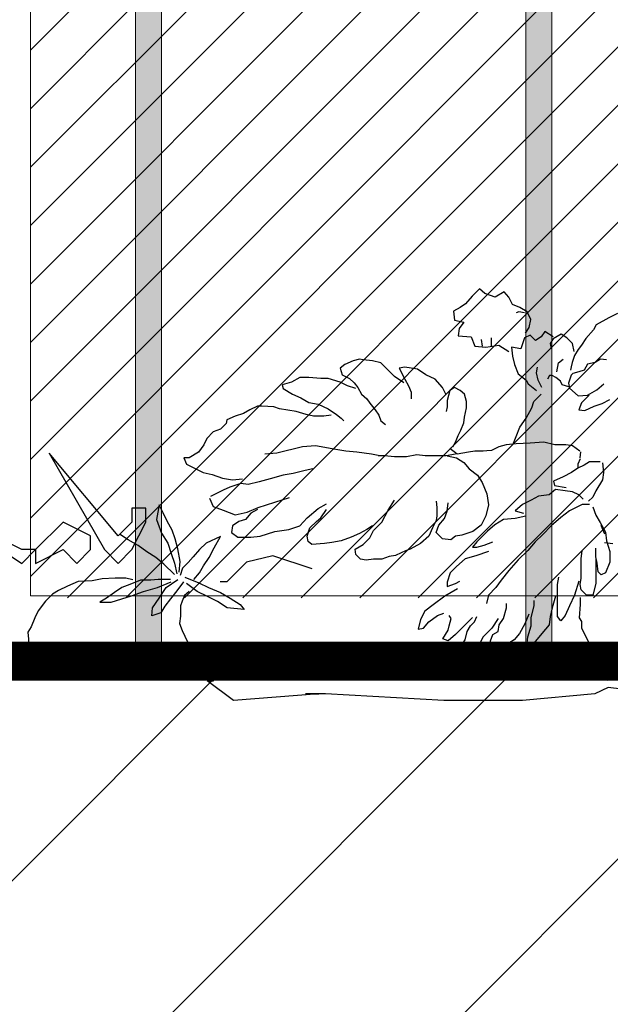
# Model space of a CAD drawing. Header units: centimetres. Extents: x 100159 to 737697, y -50084 to 234864.
# Tile 149 of 165: x 404108 to 404154, y -17888 to -17812. Entities that reach past the tile are written whole.
import ezdxf

# ---------------------------------------------------------------- set-up
doc = ezdxf.new("R2010")
doc.units = ezdxf.units.CM
doc.linetypes.add('CACHEX2', pattern=[19.05, 12.7, -6.35])
doc.layers.get('0').update_dxf_attribs({"lineweight": 5})
for name, color, linetype, lineweight in [('40', 8, 'CACHEX2', 5), ('DDL- MENUISERIES EXT', 8, 'Continuous', 5), ('DDL- STRUCTURE', 5, 'Continuous', 5), ('DDL-HACHURES', 252, 'Continuous', 13), ('DDL-HACHURES POCHAGE GRIS', 251, 'Continuous', 5), ('DDL-TRAIT EPAIS', 7, 'Continuous', 5)]:
    doc.layers.add(name, color=color, linetype=linetype, lineweight=lineweight)
doc.layers.add('DDL- PAYSAGE', color=63, linetype='Continuous')

# ---------------------------------------------------------------- blocks, each defined once
blk = doc.blocks.new('fenetre facade est self')
at = {"layer": 'DDL- MENUISERIES EXT', "lineweight": 5, "true_color": 0x7aafdf}
h = blk.add_hatch(dxfattribs=at)
h.set_pattern_fill('ANSI31', color=143, angle=-1e-14)
h.paths.add_polyline_path([(-2052.073, 3), (-2188.079, 3), (-2188.079, -349), (-2052.073, -349)])
h.paths.add_polyline_path([(-1962.073, 3), (-2042.073, 3), (-2042.073, -349), (-1962.073, -349)])
h.paths.add_polyline_path([(-1772.073, 3.142), (-1952.073, 3.142), (-1952.073, -349), (-1772.073, -349)])
h.paths.add_polyline_path([(-1682.073, 3.116), (-1762.073, 3.116), (-1762.073, -349), (-1682.073, -349)])
h.paths.add_polyline_path([(-1557.454, 3.116), (-1672.073, 3.116), (-1672.073, -349), (-1557.454, -349)])
h.paths.add_polyline_path([(-1455.454, 3), (-1547.454, 3), (-1547.454, -349), (-1455.454, -349)])
h.paths.add_polyline_path([(-1122.044, 3), (-1355.594, 3), (-1355.594, -349), (-1122.044, -349)])
h.paths.add_polyline_path([(-948.044, 3.142), (-1112.044, 3.142), (-1112.044, -349), (-948.044, -349)])
h.paths.add_polyline_path([(-747.044, 3.142), (-938.044, 3.142), (-938.044, -349), (-747.044, -349)])
h.paths.add_polyline_path([(-557.044, 3.213), (-737.044, 3.213), (-737.044, -349), (-557.044, -349)])
h.paths.add_polyline_path([(-467.044, 3.142), (-547.044, 3.142), (-547.044, -349), (-467.044, -349)])
h.paths.add_polyline_path([(-277.044, 3.142), (-457.044, 3.142), (-457.044, -349), (-277.044, -349)])
h.paths.add_polyline_path([(-64.589, 3.142), (-267.044, 3.142), (-267.044, -349), (-64.589, -349)])
at = {"linetype": 'Continuous'}
for points in [[(-1677.073, 8.116), (-1677.073, -353.858), (-1767.073, -353.858), (-1767.073, 8.116)], [(-1682.073, 3.116), (-1682.073, -348.858), (-1762.073, -348.858), (-1762.073, 3.116)]]:
    blk.add_lwpolyline(points, close=True, dxfattribs=at)
blk = doc.blocks.new('ARBUST3')
at = {"color": 0}
for p, q in [((0.0386, 0.6166), (0.0454, 0.6247)), ((0.0454, 0.6247), (0.0589, 0.6166)), ((0.0589, 0.6166), (0.0738, 0.622)), ((0.0738, 0.622), (0.0819, 0.6288)), ((0.0819, 0.6288), (0.0927, 0.6179)), ((0.0332, 0.6058), (0.0386, 0.6166)), ((0.0927, 0.6179), (0.1022, 0.6071)), ((0.1022, 0.6071), (0.1103, 0.6017)), ((-0.1211, 0.5927), (-0.1085, 0.5864)), ((0.0061, 0.5841), (0.0115, 0.5949)), ((0.0115, 0.5949), (0.0224, 0.6017)), ((0.0156, 0.5936), (0.0237, 0.5949)), ((0.0224, 0.6017), (0.0332, 0.6058)), ((0.0237, 0.5949), (0.0278, 0.5936)), ((0.1103, 0.6017), (0.1198, 0.5963)), ((0.1198, 0.5963), (0.1184, 0.5827)), ((-0.1085, 0.5864), (-0.0896, 0.5763)), ((0.0088, 0.5719), (0.0061, 0.5841)), ((0.1184, 0.5827), (0.1049, 0.58)), ((0.1049, 0.58), (0.1117, 0.5706)), ((-0.0896, 0.5763), (-0.0858, 0.5688)), ((-0.0858, 0.5688), (-0.0744, 0.5562)), ((-0.0264, 0.5584), (-0.0142, 0.5665)), ((-0.0142, 0.5665), (-0.0088, 0.5584)), ((0.0142, 0.5638), (0.0088, 0.5719)), ((0.1117, 0.5706), (0.113, 0.5597)), ((-0.0744, 0.5562), (-0.0681, 0.5461)), ((-0.0548, 0.5489), (-0.0467, 0.557)), ((-0.0467, 0.557), (-0.0385, 0.5624)), ((-0.0385, 0.5624), (-0.0264, 0.5557)), ((-0.0264, 0.5557), (-0.0223, 0.5489)), ((-0.0088, 0.5584), (-0.0006, 0.553)), ((-0.0006, 0.553), (0.0075, 0.5611)), ((0.0075, 0.5611), (0.0156, 0.557)), ((0.0156, 0.557), (0.021, 0.5408)), ((0.0643, 0.5516), (0.0643, 0.557)), ((0.0643, 0.5448), (0.0643, 0.5516)), ((0.0792, 0.5543), (0.0778, 0.5448)), ((0.0941, 0.5584), (0.0887, 0.5448)), ((0.113, 0.5597), (0.0941, 0.5584)), ((-0.0681, 0.5461), (-0.0631, 0.5398)), ((-0.0631, 0.5398), (-0.0581, 0.531)), ((-0.0575, 0.5367), (-0.0548, 0.5489)), ((-0.0223, 0.5489), (-0.0237, 0.5408)), ((0.021, 0.5408), (0.0345, 0.5435)), ((0.0345, 0.5435), (0.0332, 0.5299)), ((0.0535, 0.5462), (0.0386, 0.5367)), ((0.0724, 0.5435), (0.0535, 0.5462)), ((0.0887, 0.5448), (0.0724, 0.5435)), ((-0.1047, 0.5247), (-0.0959, 0.5259)), ((-0.0959, 0.5259), (-0.0883, 0.5209)), ((-0.0883, 0.5209), (-0.077, 0.5184)), ((-0.0581, 0.531), (-0.0543, 0.5209)), ((-0.0543, 0.5209), (-0.053, 0.5146)), ((-0.0345, 0.5205), (-0.0412, 0.5259)), ((-0.0318, 0.5069), (-0.0345, 0.5205)), ((0.0332, 0.5299), (0.0305, 0.5177)), ((0.2172, 0.511), (0.2267, 0.5205)), ((0.2267, 0.5205), (0.2389, 0.5232)), ((0.2389, 0.5232), (0.2524, 0.5245)), ((0.2524, 0.5245), (0.2578, 0.5259)), ((0.2578, 0.5259), (0.2673, 0.5232)), ((0.2673, 0.5232), (0.2795, 0.5177)), ((-0.077, 0.5184), (-0.0719, 0.5095)), ((-0.0719, 0.5095), (-0.0644, 0.507)), ((-0.0644, 0.507), (-0.0555, 0.5045)), ((-0.053, 0.5146), (-0.0518, 0.5095)), ((-0.002, 0.5056), (-0.0034, 0.5137)), ((0.0305, 0.5177), (0.0251, 0.5042)), ((0.1604, 0.5029), (0.1726, 0.511)), ((0.1726, 0.511), (0.1915, 0.5137)), ((0.1915, 0.5137), (0.1996, 0.5123)), ((0.1996, 0.5123), (0.1915, 0.4961)), ((0.2064, 0.5001), (0.2172, 0.511)), ((0.2795, 0.5177), (0.2862, 0.5123)), ((0.2862, 0.5123), (0.2835, 0.5029)), ((-0.0555, 0.5045), (-0.053, 0.502)), ((-0.053, 0.502), (-0.0492, 0.4906)), ((-0.0399, 0.488), (-0.0372, 0.4934)), ((-0.0372, 0.4934), (-0.0304, 0.4988)), ((-0.0304, 0.4988), (-0.025, 0.5015)), ((-0.025, 0.5015), (-0.0209, 0.5015)), ((-0.0209, 0.5015), (-0.0182, 0.4961)), ((-0.0101, 0.4839), (-0.0047, 0.4947)), ((-0.0047, 0.4947), (-0.002, 0.5056)), ((0.0129, 0.4947), (0.0102, 0.4893)), ((0.0251, 0.5042), (0.0129, 0.4947)), ((0.136, 0.4839), (0.1469, 0.4961)), ((0.1469, 0.4961), (0.1604, 0.5029)), ((0.1915, 0.4961), (0.1861, 0.4866)), ((0.1929, 0.4907), (0.2064, 0.5001)), ((0.2727, 0.4974), (0.2659, 0.4907)), ((0.2835, 0.5029), (0.2727, 0.4974)), ((0.2754, 0.4866), (0.2862, 0.492)), ((0.2862, 0.492), (0.3038, 0.4974)), ((0.3038, 0.4974), (0.3147, 0.4974)), ((0.3147, 0.4974), (0.3323, 0.4988)), ((0.3323, 0.4988), (0.3458, 0.4988)), ((0.3458, 0.4988), (0.358, 0.492)), ((0.358, 0.492), (0.3715, 0.488)), ((-0.0908, 0.4805), (-0.1009, 0.4894)), ((-0.077, 0.473), (-0.0908, 0.4805)), ((-0.0505, 0.4831), (-0.0631, 0.4717)), ((-0.0492, 0.4906), (-0.0505, 0.4831)), ((-0.0494, 0.4852), (-0.0399, 0.488)), ((0.0102, 0.4893), (-0.002, 0.4798)), ((0.1036, 0.4744), (0.1103, 0.4798)), ((0.1103, 0.4798), (0.1184, 0.4839)), ((0.1184, 0.4839), (0.1252, 0.4798)), ((0.1252, 0.4798), (0.1293, 0.4649)), ((0.1306, 0.4731), (0.136, 0.4839)), ((0.1861, 0.4866), (0.182, 0.4771)), ((0.182, 0.4771), (0.182, 0.4676)), ((0.2605, 0.4839), (0.2551, 0.4744)), ((0.2659, 0.4907), (0.2605, 0.4839)), ((0.2632, 0.4825), (0.2754, 0.4866)), ((0.3702, 0.4825), (0.3566, 0.4744)), ((0.3715, 0.488), (0.3702, 0.4825)), ((-0.0984, 0.4604), (-0.1097, 0.4667)), ((-0.0795, 0.473), (-0.0681, 0.4616)), ((-0.0631, 0.4717), (-0.077, 0.473)), ((0.0021, 0.4636), (-0.0088, 0.4744)), ((0.0048, 0.4541), (0.0021, 0.4636)), ((0.1008, 0.4636), (0.1036, 0.4744)), ((0.1008, 0.4541), (0.1008, 0.4636)), ((0.1293, 0.4649), (0.1293, 0.4555)), ((0.247, 0.4676), (0.2429, 0.4609)), ((0.2551, 0.4744), (0.247, 0.4676)), ((0.3444, 0.469), (0.3323, 0.4622)), ((0.3566, 0.4744), (0.3444, 0.469)), ((-0.087, 0.4566), (-0.0984, 0.4604)), ((-0.0732, 0.4503), (-0.087, 0.4566)), ((-0.0644, 0.4515), (-0.0732, 0.4503)), ((-0.0681, 0.4616), (-0.0644, 0.4515)), ((0.0129, 0.4392), (0.0048, 0.4541)), ((0.1036, 0.4406), (0.1008, 0.4541)), ((0.1293, 0.4555), (0.1306, 0.4487)), ((0.2348, 0.4514), (0.2294, 0.4433)), ((0.2429, 0.4609), (0.2348, 0.4514)), ((0.3038, 0.4527), (0.2917, 0.4446)), ((0.3187, 0.4595), (0.3038, 0.4527)), ((0.3323, 0.4622), (0.3187, 0.4595)), ((0.3363, 0.4446), (0.3512, 0.4487)), ((0.3512, 0.4487), (0.3756, 0.4527)), ((0.3756, 0.4527), (0.3837, 0.4555)), ((0.3837, 0.4555), (0.4013, 0.4568)), ((0.4013, 0.4568), (0.408, 0.4568)), ((0.408, 0.4568), (0.4189, 0.4514)), ((0.4189, 0.4514), (0.4283, 0.446)), ((0.0224, 0.4257), (0.0129, 0.4392)), ((0.1049, 0.4324), (0.1036, 0.4406)), ((0.2267, 0.4351), (0.2199, 0.4297)), ((0.2294, 0.4433), (0.2267, 0.4351)), ((0.2849, 0.4392), (0.2808, 0.4351)), ((0.2917, 0.4446), (0.2849, 0.4392)), ((0.2998, 0.4433), (0.3106, 0.4419)), ((0.3106, 0.4419), (0.3255, 0.4419)), ((0.3255, 0.4419), (0.3363, 0.4446)), ((0.4283, 0.446), (0.4405, 0.4419)), ((0.4405, 0.4419), (0.4527, 0.4365)), ((0.4527, 0.4365), (0.4541, 0.4311)), ((0.0278, 0.4121), (0.0224, 0.4257)), ((0.109, 0.4216), (0.1049, 0.4324)), ((0.113, 0.4135), (0.109, 0.4216)), ((0.4541, 0.4311), (0.4622, 0.423)), ((0.4622, 0.423), (0.473, 0.4189)), ((0.0318, 0.4026), (0.0278, 0.4121)), ((0.1171, 0.404), (0.113, 0.4135)), ((0.473, 0.4189), (0.4825, 0.4094)), ((0.4825, 0.4094), (0.4865, 0.3999)), ((-0.0656, 0.3905), (-0.0548, 0.3986)), ((-0.0548, 0.3986), (-0.0453, 0.3999)), ((-0.0453, 0.3999), (-0.0291, 0.3999)), ((-0.0291, 0.3999), (-0.0128, 0.404)), ((-0.0128, 0.404), (0.0075, 0.4026)), ((0.0075, 0.4026), (0.0278, 0.4013)), ((0.0278, 0.4013), (0.0427, 0.3999)), ((0.0427, 0.3999), (0.0535, 0.3972)), ((0.0535, 0.3972), (0.0643, 0.3918)), ((0.0643, 0.3918), (0.0778, 0.3905)), ((0.0765, 0.3905), (0.0887, 0.3905)), ((0.0887, 0.3905), (0.0981, 0.3891)), ((0.1144, 0.3864), (0.1252, 0.3945)), ((0.1211, 0.3972), (0.1171, 0.404)), ((0.2619, 0.3891), (0.2781, 0.3905)), ((0.2781, 0.3905), (0.293, 0.3932)), ((0.293, 0.3932), (0.3228, 0.3986)), ((0.3228, 0.3986), (0.3417, 0.3972)), ((0.3417, 0.3972), (0.3796, 0.3878)), ((0.4865, 0.3999), (0.4947, 0.3891)), ((-0.0669, 0.3898), (-0.0656, 0.3809)), ((-0.066, 0.3795), (-0.0628, 0.3717)), ((0.0981, 0.3891), (0.1144, 0.3864)), ((0.1157, 0.381), (0.1049, 0.3742)), ((0.1293, 0.3837), (0.1157, 0.381)), ((0.1171, 0.3864), (0.1306, 0.3837)), ((0.1306, 0.3837), (0.1455, 0.3837)), ((0.1455, 0.3837), (0.1617, 0.3837)), ((0.1617, 0.3837), (0.1739, 0.385)), ((0.1739, 0.385), (0.1888, 0.3823)), ((0.1888, 0.3823), (0.2064, 0.3823)), ((0.2064, 0.3823), (0.2213, 0.3837)), ((0.2213, 0.3837), (0.2308, 0.3837)), ((0.2281, 0.3837), (0.2402, 0.3864)), ((0.2402, 0.3864), (0.2619, 0.3891)), ((0.3796, 0.3878), (0.3972, 0.3864)), ((0.4947, 0.3891), (0.5082, 0.381)), ((0.5082, 0.381), (0.5163, 0.381)), ((0.5163, 0.381), (0.5122, 0.3715)), ((-0.0988, 0.3733), (-0.1003, 0.3592)), ((-0.0957, 0.3748), (-0.0894, 0.3748)), ((-0.0894, 0.3748), (-0.08, 0.3748)), ((-0.08, 0.3748), (-0.0722, 0.3701)), ((-0.0722, 0.3701), (-0.0628, 0.3655)), ((-0.0628, 0.3717), (-0.0628, 0.367)), ((-0.0628, 0.3655), (-0.0535, 0.3592)), ((0.0968, 0.3647), (0.0846, 0.3553)), ((0.1049, 0.3742), (0.0968, 0.3647)), ((0.3268, 0.3647), (0.3377, 0.362)), ((0.3377, 0.362), (0.3553, 0.358)), ((0.5014, 0.3661), (0.4879, 0.3593)), ((0.5122, 0.3715), (0.5014, 0.3661)), ((-0.1003, 0.3592), (-0.0988, 0.3483)), ((-0.0988, 0.3483), (-0.0894, 0.3326)), ((-0.0535, 0.3592), (-0.041, 0.3529)), ((-0.041, 0.3529), (-0.0269, 0.3467)), ((0.0846, 0.3553), (0.0778, 0.3444)), ((0.3553, 0.358), (0.3702, 0.3553)), ((0.3702, 0.3553), (0.3891, 0.3498)), ((0.3891, 0.3498), (0.4053, 0.3458)), ((0.4446, 0.3485), (0.4297, 0.3498)), ((0.4595, 0.3512), (0.4446, 0.3485)), ((0.4744, 0.3566), (0.4595, 0.3512)), ((0.4879, 0.3593), (0.4744, 0.3566)), ((-0.0894, 0.3326), (-0.0847, 0.3232)), ((-0.055, 0.331), (-0.0441, 0.3326)), ((-0.0285, 0.3404), (-0.0456, 0.3373)), ((-0.0441, 0.3326), (-0.03, 0.3342)), ((-0.03, 0.3342), (-0.0206, 0.3264)), ((-0.0269, 0.3467), (-0.0285, 0.3404)), ((0.0778, 0.3444), (0.0711, 0.3282)), ((0.4053, 0.3458), (0.4216, 0.3417)), ((0.4216, 0.3417), (0.4324, 0.3431)), ((0.4324, 0.3431), (0.4486, 0.3377)), ((0.4486, 0.3377), (0.4581, 0.3336)), ((0.4581, 0.3336), (0.4662, 0.3295)), ((-0.0847, 0.3232), (-0.0785, 0.317)), ((-0.0707, 0.3201), (-0.0644, 0.3264)), ((-0.0644, 0.3264), (-0.055, 0.331)), ((-0.0206, 0.3264), (-0.005, 0.3248)), ((-0.005, 0.3248), (0.0059, 0.3185)), ((0.0059, 0.3185), (0.0184, 0.3123)), ((0.0711, 0.3282), (0.0684, 0.3119)), ((0.2159, 0.3038), (0.2064, 0.3187)), ((0.3823, 0.316), (0.3607, 0.3228)), ((0.4662, 0.3295), (0.4771, 0.3241)), ((0.4784, 0.3214), (0.473, 0.3092)), ((-0.0847, 0.3091), (-0.0894, 0.2966)), ((-0.08, 0.3123), (-0.0691, 0.3123)), ((-0.0691, 0.3123), (-0.0503, 0.3029)), ((0.0184, 0.3123), (0.0294, 0.3029)), ((0.0684, 0.3119), (0.0724, 0.2957)), ((0.1293, 0.3024), (0.1279, 0.3146)), ((0.1455, 0.3173), (0.1442, 0.3079)), ((0.1442, 0.3079), (0.1442, 0.2957)), ((0.2253, 0.2862), (0.2159, 0.3038)), ((0.3187, 0.3065), (0.3065, 0.3133)), ((0.3147, 0.293), (0.3065, 0.3052)), ((0.335, 0.293), (0.3187, 0.3065)), ((0.4067, 0.3079), (0.3823, 0.316)), ((0.4229, 0.3011), (0.4067, 0.3079)), ((0.408, 0.3052), (0.4175, 0.2997)), ((0.4581, 0.3038), (0.4405, 0.297)), ((0.473, 0.3092), (0.4581, 0.3038)), ((0.5465, 0.2999), (0.5525, 0.3118)), ((0.5525, 0.3118), (0.5561, 0.2904)), ((-0.0894, 0.2966), (-0.0957, 0.2857)), ((-0.0503, 0.3029), (-0.0378, 0.2935)), ((-0.0378, 0.2935), (-0.0238, 0.281)), ((0.0138, 0.2951), (0.0294, 0.2919)), ((0.0294, 0.3029), (0.0169, 0.2998)), ((0.0294, 0.2919), (0.0466, 0.2904)), ((0.0466, 0.2904), (0.0591, 0.2826)), ((0.0724, 0.2957), (0.0792, 0.2821)), ((0.1333, 0.2916), (0.1293, 0.3024)), ((0.1414, 0.2821), (0.1333, 0.2916)), ((0.1442, 0.2957), (0.1455, 0.2889)), ((0.3214, 0.2875), (0.3147, 0.293)), ((0.3458, 0.2808), (0.335, 0.293)), ((0.4175, 0.2997), (0.4256, 0.2903)), ((0.4405, 0.297), (0.4229, 0.3011)), ((0.4256, 0.2903), (0.4351, 0.2875)), ((0.5406, 0.288), (0.5465, 0.2999)), ((0.5561, 0.2904), (0.5489, 0.2701)), ((-0.0957, 0.2857), (-0.1035, 0.2716)), ((-0.1022, 0.2687), (-0.0971, 0.2813)), ((-0.0238, 0.281), (-0.0113, 0.2685)), ((0.0591, 0.2826), (0.07, 0.2732)), ((0.0792, 0.2821), (0.0914, 0.2727)), ((0.1455, 0.2713), (0.1414, 0.2821)), ((0.1455, 0.2889), (0.1509, 0.2781)), ((0.1509, 0.2781), (0.1563, 0.2659)), ((0.2375, 0.274), (0.2253, 0.2862)), ((0.2389, 0.2808), (0.247, 0.2754)), ((0.247, 0.2754), (0.2578, 0.2699)), ((0.3309, 0.2781), (0.3214, 0.2875)), ((0.335, 0.2659), (0.3309, 0.2781)), ((0.362, 0.2754), (0.3458, 0.2808)), ((0.3823, 0.2727), (0.362, 0.2754)), ((0.4351, 0.2875), (0.4446, 0.2808)), ((0.4446, 0.2808), (0.4459, 0.2713)), ((0.5287, 0.2618), (0.5334, 0.2749)), ((0.5334, 0.2749), (0.5406, 0.288)), ((-0.1035, 0.2716), (-0.105, 0.2591)), ((-0.0113, 0.2685), (-0.0003, 0.2575)), ((0.07, 0.2732), (0.0778, 0.2653)), ((0.0778, 0.2653), (0.0857, 0.2575)), ((0.0914, 0.2727), (0.1076, 0.2672)), ((0.1076, 0.2672), (0.1171, 0.2659)), ((0.1171, 0.2659), (0.1239, 0.2605)), ((0.1239, 0.2605), (0.136, 0.2618)), ((0.136, 0.2618), (0.1455, 0.2713)), ((0.1563, 0.2659), (0.1685, 0.2551)), ((0.2429, 0.2632), (0.2375, 0.274)), ((0.2524, 0.2537), (0.2429, 0.2632)), ((0.2578, 0.2699), (0.27, 0.2645)), ((0.27, 0.2645), (0.2849, 0.2591)), ((0.3336, 0.2578), (0.335, 0.2659)), ((0.404, 0.2659), (0.3823, 0.2727)), ((0.4175, 0.2645), (0.404, 0.2659)), ((0.4365, 0.2645), (0.4175, 0.2645)), ((0.4459, 0.2713), (0.4365, 0.2645)), ((0.4621, 0.2654), (0.4835, 0.2558)), ((0.4716, 0.2487), (0.4621, 0.2654)), ((0.5251, 0.2475), (0.5287, 0.2618)), ((0.5489, 0.2701), (0.5394, 0.2558)), ((0.5834, 0.2523), (0.5977, 0.2606)), ((0.5977, 0.2606), (0.6108, 0.2689)), ((-0.1144, 0.2544), (-0.1019, 0.256)), ((-0.105, 0.2591), (-0.1097, 0.2434)), ((-0.0894, 0.2356), (-0.0894, 0.2481)), ((-0.0003, 0.2575), (0.0106, 0.245)), ((0.0747, 0.2528), (0.0622, 0.2575)), ((0.0857, 0.2497), (0.0747, 0.2528)), ((0.0857, 0.2575), (0.0919, 0.2497)), ((0.0919, 0.2497), (0.0857, 0.2497)), ((0.1685, 0.2551), (0.1834, 0.2469)), ((0.1834, 0.2469), (0.1902, 0.2442)), ((0.2646, 0.2469), (0.2524, 0.2537)), ((0.2632, 0.2388), (0.2646, 0.2469)), ((0.2849, 0.2591), (0.2984, 0.2564)), ((0.2984, 0.2564), (0.3093, 0.2551)), ((0.3093, 0.2551), (0.3282, 0.2537)), ((0.3282, 0.2537), (0.3336, 0.2578)), ((0.4787, 0.2344), (0.4716, 0.2487)), ((0.4835, 0.2558), (0.493, 0.2463)), ((0.493, 0.2463), (0.5025, 0.2356)), ((0.5216, 0.2285), (0.5251, 0.2475)), ((0.5394, 0.2558), (0.5346, 0.2404)), ((0.5703, 0.2427), (0.5834, 0.2523)), ((-0.1097, 0.2434), (-0.1097, 0.2278)), ((-0.091, 0.2262), (-0.0894, 0.2356)), ((-0.0894, 0.2325), (-0.0894, 0.2106)), ((-0.0675, 0.2325), (-0.0691, 0.245)), ((-0.0675, 0.2294), (-0.0675, 0.2325)), ((0.0106, 0.245), (0.0247, 0.2309)), ((0.0685, 0.2434), (0.0872, 0.2372)), ((0.0872, 0.2372), (0.1028, 0.2325)), ((0.1028, 0.2325), (0.1153, 0.2215)), ((0.1902, 0.2442), (0.1969, 0.2415)), ((0.1969, 0.2415), (0.2051, 0.2374)), ((0.2051, 0.2374), (0.2145, 0.2361)), ((0.2145, 0.2361), (0.2253, 0.232)), ((0.2253, 0.232), (0.2375, 0.232)), ((0.2375, 0.232), (0.2484, 0.2307)), ((0.2484, 0.2307), (0.2565, 0.232)), ((0.2565, 0.232), (0.2632, 0.2388)), ((0.3274, 0.2179), (0.3854, 0.2372)), ((0.3854, 0.2372), (0.424, 0.2275)), ((0.487, 0.2225), (0.4787, 0.2344)), ((0.5025, 0.2356), (0.5097, 0.2273)), ((0.5346, 0.2404), (0.5299, 0.2261)), ((0.5453, 0.2249), (0.5572, 0.2344)), ((0.5572, 0.2344), (0.5703, 0.2427)), ((-0.1097, 0.2278), (-0.1035, 0.2122)), ((-0.0925, 0.2137), (-0.091, 0.2262)), ((-0.0675, 0.2043), (-0.0675, 0.2294)), ((0.0247, 0.2309), (0.0388, 0.2153)), ((0.1153, 0.2215), (0.1247, 0.2122)), ((0.424, 0.2275), (0.453, 0.1986)), ((0.493, 0.2118), (0.487, 0.2225)), ((0.5097, 0.2273), (0.518, 0.2189)), ((0.518, 0.2189), (0.5216, 0.2082)), ((0.5227, 0.213), (0.5216, 0.2285)), ((0.5299, 0.2261), (0.5263, 0.2106)), ((0.5299, 0.2094), (0.5453, 0.2249)), ((-0.1035, 0.2122), (-0.0972, 0.209)), ((-0.0972, 0.209), (-0.0925, 0.2137)), ((-0.0894, 0.2106), (-0.0894, 0.1965)), ((-0.066, 0.195), (-0.0675, 0.2043)), ((-0.0331, 0.195), (-0.0347, 0.2059)), ((0.0388, 0.2153), (0.0497, 0.2012)), ((0.1247, 0.2122), (0.1294, 0.1981)), ((0.5013, 0.2023), (0.493, 0.2118)), ((0.5144, 0.2058), (0.4942, 0.1975)), ((0.5908, 0.2017), (0.6012, 0.2043)), ((0.6012, 0.2043), (0.6168, 0.2043)), ((0.6168, 0.2043), (0.6363, 0.203)), ((0.6363, 0.203), (0.6506, 0.2004)), ((-0.0894, 0.1965), (-0.0847, 0.1793)), ((-0.0675, 0.1871), (-0.066, 0.195)), ((-0.0644, 0.1996), (-0.0581, 0.1793)), ((-0.0331, 0.1809), (-0.0331, 0.195)), ((0.0497, 0.2012), (0.0575, 0.1903)), ((0.0575, 0.1903), (0.0685, 0.1793)), ((0.1169, 0.1965), (0.1107, 0.1996)), ((0.1138, 0.1887), (0.1325, 0.1778)), ((0.1294, 0.1918), (0.1169, 0.1965)), ((0.1294, 0.1981), (0.1294, 0.1918)), ((0.453, 0.1986), (0.4626, 0.1986)), ((0.4799, 0.1904), (0.4621, 0.1832)), ((0.4942, 0.1975), (0.4799, 0.1904)), ((0.4966, 0.1844), (0.512, 0.1963)), ((0.5168, 0.1987), (0.5263, 0.1856)), ((0.5418, 0.1904), (0.5251, 0.2023)), ((0.5549, 0.1904), (0.5346, 0.1987)), ((0.5358, 0.2023), (0.5537, 0.2023)), ((0.5525, 0.1749), (0.5418, 0.1904)), ((0.5537, 0.2023), (0.5644, 0.2011)), ((0.5751, 0.1844), (0.5549, 0.1904)), ((0.5644, 0.2011), (0.5798, 0.2011)), ((0.5798, 0.2011), (0.5953, 0.1951)), ((0.5953, 0.1951), (0.6072, 0.1904)), ((0.6072, 0.1904), (0.6179, 0.1832)), ((0.6506, 0.2004), (0.6714, 0.1991)), ((0.6714, 0.1991), (0.687, 0.1926)), ((0.687, 0.1926), (0.7, 0.1861)), ((-0.0847, 0.1793), (-0.08, 0.1793)), ((-0.08, 0.1793), (-0.0753, 0.1793)), ((-0.0753, 0.1793), (-0.0675, 0.1871)), ((-0.0667, 0.1658), (-0.0667, 0.1756)), ((-0.0581, 0.1793), (-0.0503, 0.1637)), ((-0.0331, 0.1668), (-0.0331, 0.1809)), ((-0.03, 0.1778), (-0.0253, 0.1605)), ((0.0685, 0.1793), (0.0716, 0.1668)), ((0.1325, 0.1778), (0.1497, 0.1652)), ((0.4478, 0.1749), (0.4335, 0.1654)), ((0.4621, 0.1832), (0.4478, 0.1749)), ((0.4668, 0.1701), (0.4811, 0.1773)), ((0.4811, 0.1773), (0.4966, 0.1844)), ((0.5082, 0.1845), (0.5152, 0.1787)), ((0.5152, 0.1787), (0.5187, 0.1705)), ((0.5263, 0.1856), (0.5358, 0.1737)), ((0.5358, 0.1737), (0.5442, 0.163)), ((0.562, 0.1606), (0.5525, 0.1749)), ((0.5929, 0.1785), (0.5751, 0.1844)), ((0.6072, 0.1737), (0.5929, 0.1785)), ((0.6227, 0.1689), (0.6072, 0.1737)), ((0.6179, 0.1832), (0.6298, 0.1749)), ((0.6298, 0.1749), (0.6393, 0.1689)), ((0.7, 0.1861), (0.7091, 0.1809)), ((0.7091, 0.1809), (0.7195, 0.1705)), ((-0.0651, 0.1462), (-0.0667, 0.1658)), ((-0.0503, 0.1637), (-0.0441, 0.1496)), ((-0.0331, 0.148), (-0.0331, 0.1668)), ((-0.0253, 0.1605), (-0.0222, 0.148)), ((0.0012, 0.1637), (0.0012, 0.1715)), ((0.0059, 0.1465), (0.0012, 0.1637)), ((0.0419, 0.1605), (0.0419, 0.1668)), ((0.0466, 0.1449), (0.0419, 0.1605)), ((0.1497, 0.1652), (0.1622, 0.1559)), ((0.4335, 0.1654), (0.4276, 0.1582)), ((0.4276, 0.1582), (0.4525, 0.1606)), ((0.4525, 0.1606), (0.4668, 0.1701)), ((0.5187, 0.1705), (0.5211, 0.1635)), ((0.5211, 0.1635), (0.5211, 0.1576)), ((0.5442, 0.163), (0.5501, 0.1534)), ((0.5632, 0.1487), (0.562, 0.1606)), ((0.6393, 0.1689), (0.6227, 0.1689)), ((0.7195, 0.1705), (0.7299, 0.1562)), ((-0.0686, 0.1406), (-0.0651, 0.1462)), ((-0.0441, 0.1496), (-0.0378, 0.1418)), ((-0.0378, 0.1418), (-0.0331, 0.148)), ((-0.0222, 0.148), (-0.0206, 0.1355)), ((0.0059, 0.134), (0.0059, 0.1465)), ((0.0091, 0.1512), (0.0153, 0.1371)), ((0.0528, 0.1355), (0.0466, 0.1449)), ((0.0544, 0.1449), (0.0638, 0.1308)), ((0.0888, 0.1402), (0.0857, 0.148)), ((0.0919, 0.1465), (0.106, 0.1324)), ((0.1232, 0.1449), (0.1263, 0.1496)), ((0.1263, 0.134), (0.1232, 0.1449)), ((0.1435, 0.1496), (0.1341, 0.1527)), ((0.156, 0.1402), (0.1435, 0.1496)), ((0.1622, 0.1559), (0.1685, 0.1433)), ((0.5211, 0.1576), (0.5211, 0.1483)), ((0.5211, 0.1483), (0.5222, 0.1378)), ((0.5501, 0.1534), (0.5632, 0.1487)), ((0.7299, 0.1562), (0.7351, 0.1458)), ((0.7351, 0.1458), (0.7403, 0.1328)), ((-0.0879, 0.0922), (-0.0686, 0.1309)), ((-0.0686, 0.1309), (-0.0686, 0.1406)), ((-0.0206, 0.1355), (-0.0097, 0.123)), ((0.0106, 0.1183), (0.0059, 0.134)), ((0.0153, 0.1371), (0.0231, 0.123)), ((0.0544, 0.1261), (0.0528, 0.1355)), ((0.0638, 0.1308), (0.0763, 0.1183)), ((0.095, 0.134), (0.0888, 0.1402)), ((0.0997, 0.1261), (0.095, 0.134)), ((0.106, 0.1324), (0.1169, 0.1214)), ((0.1279, 0.1277), (0.1263, 0.134)), ((0.1638, 0.1308), (0.156, 0.1402)), ((0.1716, 0.1293), (0.1638, 0.1308)), ((0.1685, 0.1433), (0.1716, 0.1293)), ((0.5222, 0.1378), (0.5187, 0.1273)), ((0.7403, 0.1328), (0.7455, 0.125)), ((-0.0097, 0.123), (0.0044, 0.1058)), ((0.0122, 0.1042), (0.0106, 0.1183)), ((0.0231, 0.123), (0.0309, 0.1136)), ((0.0622, 0.1214), (0.0544, 0.1261)), ((0.0653, 0.1121), (0.0622, 0.1214)), ((0.0763, 0.1183), (0.0841, 0.1027)), ((0.1028, 0.1136), (0.0997, 0.1261)), ((0.1169, 0.1214), (0.1279, 0.1121)), ((0.1357, 0.1152), (0.1279, 0.1277)), ((0.5187, 0.1273), (0.5106, 0.111)), ((0.7455, 0.125), (0.7442, 0.1146)), ((0.0044, 0.1058), (0.0122, 0.1042)), ((0.0309, 0.1136), (0.0434, 0.1058)), ((0.0434, 0.1058), (0.056, 0.098)), ((0.0669, 0.1011), (0.0653, 0.1121)), ((0.0841, 0.1027), (0.0919, 0.098)), ((0.106, 0.1089), (0.1028, 0.1136)), ((0.1075, 0.0948), (0.106, 0.1089)), ((0.1279, 0.1121), (0.1357, 0.1152)), ((0.5024, 0.1016), (0.4954, 0.0946)), ((0.5106, 0.111), (0.5024, 0.1016)), ((0.7442, 0.1041), (0.7416, 0.0911)), ((0.7442, 0.1146), (0.7442, 0.1041)), ((-0.1072, 0.0536), (-0.0879, 0.0922)), ((0.056, 0.098), (0.0622, 0.0964)), ((0.0622, 0.0964), (0.0669, 0.1011)), ((0.0919, 0.098), (0.1028, 0.0917)), ((0.1028, 0.0917), (0.1075, 0.0948)), ((0.4626, 0.0922), (0.4626, 0.0826)), ((0.4723, 0.0922), (0.4626, 0.0922)), ((0.4723, 0.0536), (0.4723, 0.0922)), ((0.4872, 0.0876), (0.4802, 0.0818)), ((0.4954, 0.0946), (0.4872, 0.0876)), ((0.7416, 0.0911), (0.7364, 0.0833)), ((0.3854, 0.0632), (0.4626, 0.0826)), ((0.4626, 0.0826), (0.5592, 0.0632)), ((0.5592, 0.0632), (0.6558, 0.0826)), ((0.6558, 0.0826), (0.6848, 0.0632)), ((0.6848, 0.0632), (0.7331, 0.0826)), ((0.7331, 0.0826), (0.7717, 0.0632)), ((0.2888, 0.0632), (0.3854, 0.0632)), ((0.6848, 0.0632), (0.6848, 0.0632)), ((-0.1845, 0.0342), (-0.1072, 0.0439)), ((-0.1072, 0.0439), (-0.0879, 0.0342)), ((0.4433, 0.0246), (0.482, 0.0536)), ((0.482, 0.0536), (0.4723, 0.0536)), ((-0.0879, 0.0342), (0.0183, 0.0246)), ((0.1342, 0.0246), (0.3081, 0.0342)), ((0.3081, 0.0342), (0.3371, 0.0342)), ((0.3178, 0.0342), (0.4433, 0.0246)), ((0.3371, 0.0342), (0.3178, 0.0342)), ((0.0183, 0.0246), (0.0763, 0.0246)), ((0.0763, 0.0246), (0.1342, 0.0246))]:
    blk.add_line(p, q, dxfattribs=at)
blk = doc.blocks.new('Arbue11')
for points in [[(-0.28766, 0.14779), (-0.33002, 0.07375), (-0.34058, 0.06313), (-0.34058, 0.06313), (-0.3512, 0.07375), (-0.36176, 0.09487), (-0.36176, 0.09487), (-0.36176, 0.10549), (-0.3512, 0.10549), (-0.3512, 0.09487), (-0.34058, 0.08431), (-0.28766, 0.14779), (-0.28766, 0.14779), (-0.28766, 0.14779)], [(-0.26648, 0.07375), (-0.24536, 0.08431), (-0.23474, 0.08431), (-0.26648, 0.06313), (-0.26648, 0.06313), (-0.2771, 0.07375), (-0.2771, 0.06313), (-0.29828, 0.07375), (-0.30884, 0.06313), (-0.30884, 0.06313), (-0.3194, 0.07375), (-0.3194, 0.08431), (-0.29828, 0.09487), (-0.2771, 0.07375), (-0.26648, 0.07375)]]:
    blk.add_lwpolyline(points)
blk = doc.blocks.new('veget facade ouest self')
at = {"layer": 'DDL- PAYSAGE', "color": 85, "lineweight": 0, "true_color": 0x58ba48, "xscale": -100, "yscale": 100, "zscale": 100, "rotation": 270}
blk.add_blockref('Arbue11', (1.187, -441.686), dxfattribs=at)
at = {"layer": 'DDL- PAYSAGE', "lineweight": 0, "xscale": -52.31091090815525, "yscale": 52.31091090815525, "zscale": 52.31091090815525, "rotation": 270}
blk.add_blockref('ARBUST3', (-4.319, -507.79), dxfattribs=at)
blk = doc.blocks.new('*U184')
h = blk.add_hatch(color=256)
h.dxf.hatch_style = 1
h.paths.add_polyline_path([(-180.929, 0.997), (-180.929, -1.003), (180.929, -0.997), (180.929, 1.003)])
at = {"layer": 'DDL-TRAIT EPAIS'}
blk.add_lwpolyline([(-180.929, 0.997), (-180.929, -1.003), (180.929, -0.997), (180.929, 1.003)], close=True, dxfattribs=at)
blk = doc.blocks.new('*U185')
at = {"color": 0, "linetype": 'ByBlock', "lineweight": -2, "transparency": 16777216}
for p in [(0, -480), (0, -510)]:
    blk.add_blockref('*U184', p, dxfattribs=at)

msp = doc.modelspace()

# ---------------------------------------------------------------- hatches: boundary and pattern name
at = {"layer": 'DDL-HACHURES'}
h = msp.add_hatch(dxfattribs=at)
h.set_pattern_fill('ANSI31', color=256, scale=5, angle=180)
h.set_pattern_definition([(315, (487101.846, -21236.112), (11.2253202, 11.2253202), [])])
edge = h.paths.add_edge_path()
edge.add_line((428241.223, -20411.342), (430732.326, -20411.377))
edge.add_line((430732.326, -20411.377), (430732.469, -20542.781))
edge.add_line((430732.469, -20542.781), (430771.842, -20569.512))
edge.add_line((430771.842, -20569.512), (430771.842, -20447.377))
edge.add_line((430771.842, -20447.377), (431572.594, -20447.377))
edge.add_line((431572.594, -20447.377), (431572.594, -20557.358))
edge.add_line((431572.594, -20557.358), (431592.594, -20570.936))
edge.add_line((431592.594, -20570.936), (431592.594, -20447.377))
edge.add_line((431592.594, -20447.377), (431852.489, -20447.377))
edge.add_line((431852.489, -20447.377), (431852.489, -20557.286))
edge.add_line((431852.489, -20557.286), (431872.594, -20570.512))
edge.add_line((431872.594, -20570.512), (431872.594, -20447.377))
edge.add_line((431872.594, -20447.377), (432672.944, -20447.377))
edge.add_line((432672.944, -20447.377), (432672.944, -20556.215))
edge.add_line((432672.944, -20556.215), (432712.53, -20583.09))
edge.add_line((432712.53, -20583.09), (432712.53, -20413.377))
edge.add_line((432712.53, -20413.377), (432730.53, -20413.377))
edge.add_line((432730.53, -20413.377), (432730.53, -20431.377))
edge.add_line((432730.53, -20431.377), (432952.464, -20432.308))
edge.add_line((432952.464, -20432.308), (432952.464, -20471.377))
edge.add_line((432952.464, -20471.377), (432972.464, -20471.377))
edge.add_line((432972.464, -20471.377), (432972.464, -20431.377))
edge.add_line((432972.464, -20431.377), (433251.467, -20430.076))
edge.add_line((433251.467, -20430.076), (433251.467, -20605.165))
edge.add_line((433251.467, -20605.165), (433271.467, -20596.83))
edge.add_line((433271.467, -20596.83), (433271.467, -20431.377))
edge.add_line((433271.467, -20431.377), (433772.53, -20431.377))
edge.add_line((433772.53, -20431.377), (433772.53, -20596.83))
edge.add_line((433772.53, -20596.83), (433792.53, -20603.864))
edge.add_line((433792.53, -20603.864), (433792.53, -20431.377))
edge.add_line((433792.53, -20431.377), (433812.532, -20431.377))
edge.add_line((433812.532, -20431.377), (433812.532, -20471.377))
edge.add_line((433812.532, -20471.377), (433832.532, -20471.377))
edge.add_line((433832.532, -20471.377), (433832.532, -20411.377))
edge.add_line((433832.532, -20411.377), (434044.531, -20411.377))
edge.add_line((434044.531, -20411.377), (434044.531, -20426.377))
edge.add_line((434044.531, -20426.377), (435404.807, -20480.764))
edge.add_line((435404.807, -20480.764), (435404.807, -20469.769))
edge.add_line((435404.807, -20469.769), (435547.248, -20477.825))
edge.add_line((435547.248, -20477.825), (435546.926, -20489.675))
edge.add_line((435546.926, -20489.675), (437193.368, -20551.115))
edge.add_line((437193.368, -20551.115), (437732.1, -20616.411))
edge.add_line((437732.1, -20616.411), (437732.1, -20631.411))
edge.add_line((437732.1, -20631.411), (438339.416, -20630.913))
edge.add_line((438339.416, -20630.913), (438339.416, -20615.913))
edge.add_line((438339.416, -20615.913), (438805.023, -20610.193))
edge.add_line((438805.023, -20610.193), (438811.747, -21068.427))
edge.add_line((438811.747, -21068.427), (421995.953, -21014.17))
edge.add_line((421995.953, -21014.17), (423667.654, -20634.342))
edge.add_arc((423727.96, -20641.842), 60.77, 172.91073, 187.08927)
edge.add_arc((424337.298, -76079283.802), 76058634.463, 89.99949554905, 90.00050445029, ccw=False)
edge.add_line((425006.944, -20649.342), (425006.944, -20612.039))
edge.add_line((425006.944, -20612.039), (425953.543, -20512.039))
edge.add_line((425953.543, -20512.039), (428241.223, -20411.342))
h = msp.add_hatch(dxfattribs=at)
h.set_pattern_fill('ANSI31', color=256, scale=5, angle=450)
h.set_pattern_definition([(225, (346965.303, 90844.413), (11.2253202, -11.2253202), [])])
h.paths.add_polyline_path([(411774.86, -18011.575), (411439.171, -18011.575), (411439.171, -18026.575), (410621.604, -18026.575), (410621.604, -18011.575), (409972.147, -17723.575), (409231.807, -17861.575), (409231.807, -17876.575), (408932.149, -17876.575), (408932.149, -17861.575), (406406.726, -17861.575), (406406.726, -17876.575), (406129.882, -17876.575), (406129.882, -17861.586), (399983.522, -17861.587), (399984.017, -17876.591), (398863.111, -17876.591), (398863.111, -17861.593), (398714.133, -17861.59), (398714.133, -17876.593), (394303.959, -17876.593), (394303.959, -18472.162), (412099.056, -18472.162)])

# ---------------------------------------------------------------- linework, layer by layer
at = {"layer": '40', "linetype": 'Continuous'}
msp.add_lwpolyline([(403637.204, -17861.587), (403637.204, -17499.587), (405675.234, -17499.587), (405675.234, -17861.587)], close=True, dxfattribs=at)
at = {"layer": 'DDL- STRUCTURE', "const_width": 3}
msp.add_lwpolyline([(403637.114, -17861.587), (403637.114, -17499.587), (403518.421, -17499.587), (403518.421, -17115.587), (405971.233, -17115.587), (405971.233, -17499.587), (405871.251, -17499.587), (405871.251, -17861.587), (403637.204, -17861.587), (403637.204, -17861.587)], dxfattribs=at)
at = {"layer": 'DDL- STRUCTURE'}
msp.add_lwpolyline([(411774.86, -18011.575), (411439.171, -18011.575), (411439.171, -18026.575), (410621.604, -18026.575), (410621.604, -18011.575), (409972.147, -17723.575), (409231.807, -17861.575), (409231.807, -17876.575), (408932.149, -17876.575), (408932.149, -17861.575), (406406.726, -17861.575), (406406.726, -17876.575), (406129.882, -17876.575), (406129.882, -17861.586), (399983.522, -17861.587), (399984.017, -17876.591), (398863.111, -17876.591), (398863.111, -17861.593), (398714.133, -17861.59), (398714.133, -17876.593), (394303.959, -17876.593), (394303.959, -18472.162), (412099.056, -18472.162)], close=True, dxfattribs=at)

# ---------------------------------------------------------------- block references
at = {"rotation": 90}
msp.add_blockref('*U185', (403638.256, -17680.658), dxfattribs=at)
at = {"layer": 'DDL-HACHURES', "color": 254}
msp.add_blockref('fenetre facade est self', (405871.251, -17507.729), dxfattribs=at)
at = {"layer": 'DDL-HACHURES POCHAGE GRIS', "rotation": 90}
msp.add_blockref('veget facade ouest self', (403640.179, -17861.587), dxfattribs=at)

doc.saveas('drawing.dxf')
